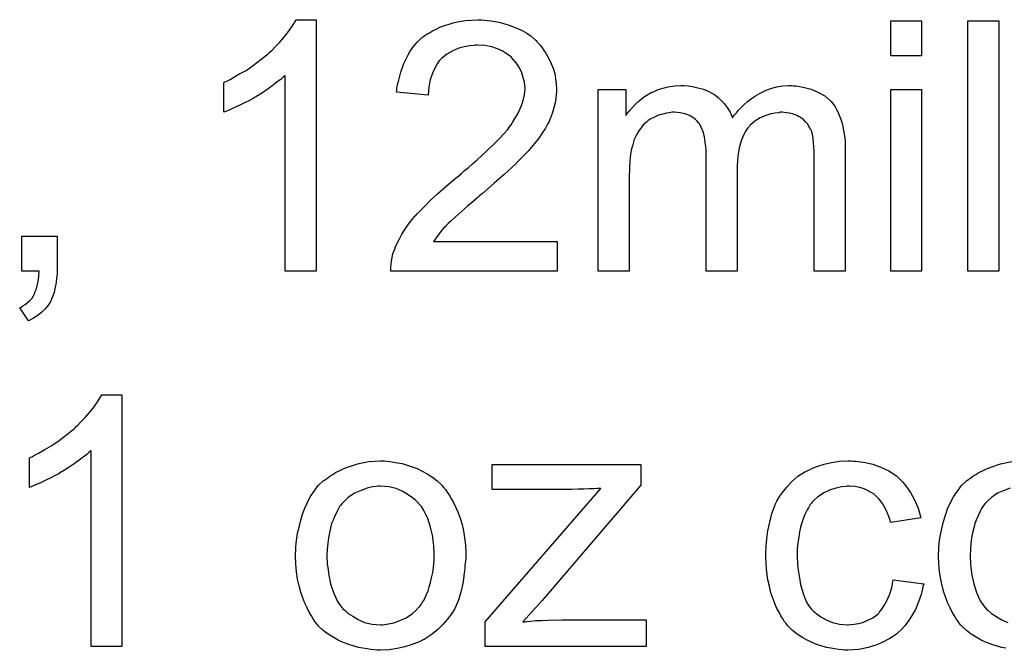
# Model space of a CAD drawing. Extents: x -1.6 to 9, y -2.8 to 5.2.
# Tile 169 of 197: x 5.944 to 6.259, y 3.245 to 3.446. Entities that reach past the tile are written whole.
import ezdxf

# ---------------------------------------------------------------- set-up
doc = ezdxf.new("R2010")
doc.units = 0
doc.layers.add('dfn6-15-57-c_document', color=1, linetype='CONTINUOUS')

msp = doc.modelspace()

# ---------------------------------------------------------------- linework, layer by layer
at = {"layer": 'dfn6-15-57-c_document', "color": 1}
for points in [[(6.039011, 3.365952), (6.029176, 3.365952), (6.029176, 3.428546), (6.02906, 3.42843), (6.028482, 3.427967), (6.027788, 3.427273), (6.026631, 3.426463), (6.025358, 3.425422), (6.023738, 3.424265), (6.021887, 3.422992), (6.019805, 3.421719), (6.019689, 3.421719), (6.019573, 3.421604), (6.018879, 3.421141), (6.017722, 3.420562), (6.016333, 3.419868), (6.014714, 3.419058), (6.012978, 3.418248), (6.011243, 3.417439), (6.009507, 3.416744), (6.009507, 3.426232), (6.009623, 3.426232), (6.009854, 3.426463), (6.010317, 3.426579), (6.010896, 3.426926), (6.01159, 3.427273), (6.0124, 3.427736), (6.014367, 3.428893), (6.016681, 3.430166), (6.018995, 3.431785), (6.021424, 3.433637), (6.023854, 3.435603), (6.02397, 3.435719), (6.024085, 3.435835), (6.024432, 3.436182), (6.024895, 3.436529), (6.025937, 3.437686), (6.027325, 3.439074), (6.028713, 3.440694), (6.030217, 3.442545), (6.03149, 3.444397), (6.032647, 3.446363), (6.039011, 3.446363), (6.039011, 3.365952)], [(6.092695, 3.446248), (6.093621, 3.446132), (6.094778, 3.446017), (6.096051, 3.445785), (6.097324, 3.445554), (6.100332, 3.444744), (6.10334, 3.443587), (6.104844, 3.442893), (6.106348, 3.442083), (6.107736, 3.441041), (6.109009, 3.439884), (6.109125, 3.439769), (6.109356, 3.439653), (6.109588, 3.43919), (6.110051, 3.438727), (6.110629, 3.438149), (6.111208, 3.437339), (6.111786, 3.436529), (6.11248, 3.435488), (6.113637, 3.433289), (6.114794, 3.430513), (6.115257, 3.429124), (6.115488, 3.427505), (6.11572, 3.425885), (6.115836, 3.424149), (6.115836, 3.423918), (6.115836, 3.423339), (6.11572, 3.422414), (6.115604, 3.421141), (6.115373, 3.419753), (6.11491, 3.418133), (6.114447, 3.416397), (6.113753, 3.414662), (6.113637, 3.41443), (6.113406, 3.413852), (6.112943, 3.412926), (6.112249, 3.411654), (6.111323, 3.410265), (6.110166, 3.40853), (6.108778, 3.406794), (6.107158, 3.404827), (6.106927, 3.404596), (6.106348, 3.403902), (6.10577, 3.403323), (6.105191, 3.402745), (6.104497, 3.40205), (6.103571, 3.401125), (6.102646, 3.400199), (6.101489, 3.399158), (6.100332, 3.398001), (6.098943, 3.396728), (6.097439, 3.395456), (6.095819, 3.393952), (6.093968, 3.392447), (6.092117, 3.390828), (6.092001, 3.390712), (6.09177, 3.390481), (6.091307, 3.390133), (6.090729, 3.389671), (6.090034, 3.388976), (6.089225, 3.388282), (6.087373, 3.386778), (6.085406, 3.385043), (6.083555, 3.383307), (6.081935, 3.381803), (6.081241, 3.381224), (6.080663, 3.380646), (6.080547, 3.38053), (6.0802, 3.380183), (6.079737, 3.37972), (6.079159, 3.379026), (6.07858, 3.378216), (6.077886, 3.377406), (6.076498, 3.375439), (6.115951, 3.375439), (6.115951, 3.365952), (6.062845, 3.365952), (6.062845, 3.366068), (6.062845, 3.366531), (6.062845, 3.367225), (6.062961, 3.36815), (6.063076, 3.369192), (6.063308, 3.370349), (6.063539, 3.371506), (6.064002, 3.372778), (6.064002, 3.372894), (6.064118, 3.37301), (6.064349, 3.373704), (6.064812, 3.374745), (6.065506, 3.376134), (6.066432, 3.377753), (6.067589, 3.379605), (6.068861, 3.381456), (6.070481, 3.383423), (6.070481, 3.383539), (6.070712, 3.383654), (6.071291, 3.384348), (6.072332, 3.38539), (6.073836, 3.386894), (6.075572, 3.388629), (6.07777, 3.390712), (6.080431, 3.393026), (6.083324, 3.395456), (6.08344, 3.395571), (6.083902, 3.395918), (6.084596, 3.396497), (6.085406, 3.397191), (6.086448, 3.398117), (6.08772, 3.399158), (6.088993, 3.400315), (6.090497, 3.401588), (6.09339, 3.404365), (6.096282, 3.407141), (6.097671, 3.40853), (6.098943, 3.409918), (6.1001, 3.411191), (6.101026, 3.412463), (6.101026, 3.412579), (6.101257, 3.412695), (6.101489, 3.413042), (6.10172, 3.413505), (6.10253, 3.414778), (6.103456, 3.416282), (6.104266, 3.418133), (6.105075, 3.4201), (6.105538, 3.422298), (6.10577, 3.424381), (6.10577, 3.424496), (6.10577, 3.424612), (6.105654, 3.425306), (6.105538, 3.426463), (6.105191, 3.427736), (6.104728, 3.429356), (6.103918, 3.430976), (6.102877, 3.432595), (6.101489, 3.434215), (6.101257, 3.434447), (6.100679, 3.434909), (6.099869, 3.435488), (6.098596, 3.436298), (6.096976, 3.436992), (6.095125, 3.437686), (6.092927, 3.438149), (6.090497, 3.438265), (6.089803, 3.438265), (6.08934, 3.438149), (6.087952, 3.438033), (6.086332, 3.437686), (6.084596, 3.437223), (6.08263, 3.436413), (6.080778, 3.435372), (6.079043, 3.433984), (6.078811, 3.433752), (6.078349, 3.433174), (6.077654, 3.432248), (6.07696, 3.43086), (6.07615, 3.42924), (6.075456, 3.427157), (6.074993, 3.424843), (6.074762, 3.422182), (6.064696, 3.423224), (6.064696, 3.423339), (6.064812, 3.423686), (6.064812, 3.424265), (6.064927, 3.425075), (6.065159, 3.426), (6.06539, 3.427042), (6.065737, 3.428314), (6.066084, 3.429587), (6.06701, 3.432364), (6.068399, 3.435141), (6.069208, 3.436529), (6.07025, 3.437918), (6.071291, 3.43919), (6.072448, 3.440347), (6.072564, 3.440463), (6.072795, 3.440579), (6.073142, 3.440926), (6.073721, 3.441273), (6.074415, 3.441736), (6.075225, 3.442198), (6.07615, 3.442777), (6.077307, 3.443355), (6.07858, 3.443934), (6.079968, 3.444512), (6.081473, 3.444975), (6.083092, 3.445438), (6.084828, 3.445785), (6.086679, 3.446132), (6.088646, 3.446248), (6.090729, 3.446364), (6.091886, 3.446364), (6.092695, 3.446248)], [(6.232345, 3.434794), (6.222511, 3.434794), (6.222511, 3.446017), (6.232345, 3.446017), (6.232345, 3.434794)], [(6.256989, 3.365952), (6.247155, 3.365952), (6.247155, 3.446017), (6.256989, 3.446017), (6.256989, 3.365952)], [(6.191388, 3.425191), (6.192198, 3.425191), (6.193007, 3.425075), (6.194974, 3.424728), (6.197057, 3.424149), (6.199255, 3.423224), (6.201453, 3.422067), (6.203305, 3.420447), (6.203536, 3.420215), (6.203999, 3.419521), (6.204809, 3.41848), (6.205156, 3.41767), (6.205619, 3.41686), (6.206082, 3.415819), (6.206429, 3.414778), (6.206891, 3.41362), (6.207239, 3.412232), (6.20747, 3.410844), (6.207701, 3.409224), (6.207933, 3.407604), (6.207933, 3.405753), (6.207933, 3.365952), (6.198098, 3.365952), (6.198098, 3.402398), (6.198098, 3.402513), (6.198098, 3.402629), (6.198098, 3.403323), (6.198098, 3.404365), (6.197983, 3.405637), (6.197867, 3.407026), (6.197751, 3.408414), (6.19752, 3.409802), (6.197173, 3.410844), (6.197173, 3.410959), (6.196941, 3.411307), (6.19671, 3.411769), (6.196363, 3.412348), (6.1959, 3.413042), (6.195321, 3.413736), (6.194627, 3.41443), (6.193702, 3.415125), (6.193586, 3.41524), (6.193239, 3.415356), (6.192776, 3.415587), (6.191966, 3.415934), (6.191156, 3.416282), (6.190115, 3.416513), (6.189074, 3.416629), (6.187801, 3.416744), (6.187222, 3.416744), (6.18676, 3.416629), (6.185603, 3.416513), (6.184214, 3.416282), (6.182594, 3.415703), (6.180859, 3.415009), (6.179123, 3.413968), (6.177504, 3.412579), (6.177388, 3.412348), (6.176925, 3.411769), (6.176231, 3.410844), (6.175537, 3.409455), (6.174727, 3.407604), (6.174148, 3.405406), (6.173685, 3.402745), (6.173454, 3.399621), (6.173454, 3.365952), (6.16362, 3.365952), (6.16362, 3.403555), (6.16362, 3.40367), (6.16362, 3.403902), (6.16362, 3.404133), (6.16362, 3.404596), (6.163504, 3.405869), (6.163273, 3.407257), (6.163041, 3.408877), (6.162578, 3.410497), (6.162, 3.412001), (6.16119, 3.413389), (6.161074, 3.413505), (6.160727, 3.413968), (6.160149, 3.41443), (6.159339, 3.415125), (6.158297, 3.415703), (6.156909, 3.416282), (6.155289, 3.416629), (6.153322, 3.416744), (6.152628, 3.416744), (6.151818, 3.416629), (6.150893, 3.416513), (6.149736, 3.416166), (6.148347, 3.415819), (6.147074, 3.41524), (6.145686, 3.414546), (6.14557, 3.41443), (6.145108, 3.414083), (6.144529, 3.41362), (6.143719, 3.412926), (6.142909, 3.412001), (6.142099, 3.410844), (6.141289, 3.409571), (6.140595, 3.408067), (6.14048, 3.407836), (6.140364, 3.407257), (6.140132, 3.406331), (6.139785, 3.405059), (6.139438, 3.403323), (6.139207, 3.401241), (6.139091, 3.398811), (6.138975, 3.396034), (6.138975, 3.365952), (6.129141, 3.365952), (6.129141, 3.424034), (6.137934, 3.424034), (6.137934, 3.415703), (6.13805, 3.415934), (6.138397, 3.416397), (6.139091, 3.417207), (6.139901, 3.418133), (6.140942, 3.41929), (6.142215, 3.420447), (6.143604, 3.421604), (6.145223, 3.422645), (6.145455, 3.422761), (6.146033, 3.423108), (6.146959, 3.423455), (6.148231, 3.424034), (6.149736, 3.424496), (6.151471, 3.424843), (6.153438, 3.425191), (6.155521, 3.425306), (6.156562, 3.425306), (6.157835, 3.425191), (6.159223, 3.424959), (6.160958, 3.424612), (6.162694, 3.424149), (6.16443, 3.423455), (6.166049, 3.422529), (6.166281, 3.422414), (6.166743, 3.422067), (6.167438, 3.421488), (6.168363, 3.420562), (6.169289, 3.419521), (6.17033, 3.418249), (6.171256, 3.416744), (6.17195, 3.415009), (6.172066, 3.415125), (6.172297, 3.415472), (6.172644, 3.415934), (6.173223, 3.416629), (6.173917, 3.417439), (6.174727, 3.418249), (6.175652, 3.419174), (6.176809, 3.420215), (6.178082, 3.421141), (6.179355, 3.422067), (6.180859, 3.422876), (6.182479, 3.423686), (6.184214, 3.424381), (6.186065, 3.424843), (6.187917, 3.425191), (6.189999, 3.425306), (6.190809, 3.425306), (6.191388, 3.425191)], [(6.232345, 3.365952), (6.222511, 3.365952), (6.222511, 3.424034), (6.232345, 3.424034), (6.232345, 3.365952)], [(5.956285, 3.365952), (5.956285, 3.365836), (5.956285, 3.365721), (5.956285, 3.365374), (5.956285, 3.364911), (5.956169, 3.363869), (5.956054, 3.362365), (5.955707, 3.360861), (5.95536, 3.359126), (5.954781, 3.357506), (5.954087, 3.356002), (5.953971, 3.355886), (5.953624, 3.355423), (5.953161, 3.354729), (5.952351, 3.353803), (5.951426, 3.352878), (5.950269, 3.351952), (5.948765, 3.350911), (5.947145, 3.350101), (5.944368, 3.354266), (5.944484, 3.354382), (5.944831, 3.354498), (5.945409, 3.354845), (5.946104, 3.355308), (5.946798, 3.355886), (5.947608, 3.35658), (5.948302, 3.35739), (5.94888, 3.358316), (5.948996, 3.358432), (5.949112, 3.358779), (5.949343, 3.359473), (5.94969, 3.360283), (5.949922, 3.361324), (5.950269, 3.362712), (5.9505, 3.364216), (5.950616, 3.365952), (5.945062, 3.365952), (5.945062, 3.377175), (5.956285, 3.377175), (5.956285, 3.365952)], [(5.976995, 3.246041), (5.967161, 3.246041), (5.967161, 3.308634), (5.967045, 3.308519), (5.966467, 3.308056), (5.965773, 3.307361), (5.964616, 3.306552), (5.963343, 3.30551), (5.961723, 3.304353), (5.959872, 3.303081), (5.957789, 3.301808), (5.957674, 3.301808), (5.957558, 3.301692), (5.956864, 3.301229), (5.955707, 3.300651), (5.954318, 3.299957), (5.952699, 3.299147), (5.950963, 3.298337), (5.949227, 3.297527), (5.947492, 3.296833), (5.947492, 3.30632), (5.947608, 3.30632), (5.947839, 3.306552), (5.948302, 3.306667), (5.94888, 3.307014), (5.949575, 3.307361), (5.950385, 3.307824), (5.952351, 3.308981), (5.954665, 3.310254), (5.956979, 3.311874), (5.959409, 3.313725), (5.961839, 3.315692), (5.961954, 3.315808), (5.96207, 3.315923), (5.962417, 3.31627), (5.96288, 3.316617), (5.963921, 3.317774), (5.96531, 3.319163), (5.966698, 3.320783), (5.968202, 3.322634), (5.969475, 3.324485), (5.970632, 3.326452), (5.976995, 3.326452), (5.976995, 3.246041)], [(6.061572, 3.305279), (6.062614, 3.305163), (6.06377, 3.304932), (6.065043, 3.3047), (6.066547, 3.304469), (6.069671, 3.303428), (6.071291, 3.302849), (6.072911, 3.302039), (6.074531, 3.301229), (6.07615, 3.300073), (6.077654, 3.298916), (6.079159, 3.297527), (6.079274, 3.297411), (6.079506, 3.29718), (6.079853, 3.296717), (6.080316, 3.296139), (6.080894, 3.295329), (6.081588, 3.294287), (6.082283, 3.293131), (6.082977, 3.291858), (6.083671, 3.290469), (6.084365, 3.288734), (6.085059, 3.286998), (6.085638, 3.285032), (6.086101, 3.282949), (6.086448, 3.280751), (6.086679, 3.278437), (6.086795, 3.275891), (6.086795, 3.275776), (6.086795, 3.275428), (6.086795, 3.27485), (6.086795, 3.27404), (6.086679, 3.273114), (6.086563, 3.271957), (6.086563, 3.2708), (6.086332, 3.269528), (6.085985, 3.266635), (6.085291, 3.263743), (6.084481, 3.26085), (6.083324, 3.258189), (6.083324, 3.258073), (6.083208, 3.257958), (6.082977, 3.257611), (6.082745, 3.257148), (6.081935, 3.255991), (6.080894, 3.254602), (6.079506, 3.252983), (6.07777, 3.251363), (6.075803, 3.249743), (6.073489, 3.248239), (6.073374, 3.248239), (6.073258, 3.248123), (6.072911, 3.247892), (6.072332, 3.24766), (6.071754, 3.247429), (6.07106, 3.247198), (6.069324, 3.246503), (6.067357, 3.245925), (6.064927, 3.245346), (6.062382, 3.244884), (6.059605, 3.244768), (6.058448, 3.244768), (6.057523, 3.244884), (6.056481, 3.244999), (6.055324, 3.245231), (6.053936, 3.245462), (6.052548, 3.245693), (6.049424, 3.246619), (6.047688, 3.247313), (6.046068, 3.248008), (6.044449, 3.248933), (6.042829, 3.249974), (6.041325, 3.251131), (6.039821, 3.25252), (6.039705, 3.252635), (6.039474, 3.252867), (6.039126, 3.25333), (6.038664, 3.254024), (6.038085, 3.254834), (6.037507, 3.255759), (6.036812, 3.256916), (6.036118, 3.258305), (6.035424, 3.259809), (6.03473, 3.261544), (6.034151, 3.263396), (6.033573, 3.265362), (6.03311, 3.267561), (6.032763, 3.269875), (6.032532, 3.27242), (6.032416, 3.275081), (6.032416, 3.275313), (6.032416, 3.275775), (6.032532, 3.276585), (6.032532, 3.277742), (6.032647, 3.279015), (6.032879, 3.280635), (6.03311, 3.282255), (6.033573, 3.284106), (6.034036, 3.285957), (6.034614, 3.287924), (6.035308, 3.290006), (6.036234, 3.291973), (6.037159, 3.293825), (6.038432, 3.295676), (6.039705, 3.297411), (6.041325, 3.298916), (6.04144, 3.299031), (6.041672, 3.299147), (6.042135, 3.299494), (6.042713, 3.299957), (6.043407, 3.30042), (6.044333, 3.300998), (6.045258, 3.301577), (6.046416, 3.302155), (6.047688, 3.302734), (6.049077, 3.303312), (6.0522, 3.304353), (6.055787, 3.305163), (6.057638, 3.305279), (6.059605, 3.305395), (6.060762, 3.305395), (6.061572, 3.305279)], [(6.210594, 3.305279), (6.211288, 3.305279), (6.212214, 3.305163), (6.214412, 3.304816), (6.216842, 3.304238), (6.219387, 3.303312), (6.221932, 3.302155), (6.224362, 3.300535), (6.224478, 3.300535), (6.224593, 3.300304), (6.225288, 3.29961), (6.226329, 3.298568), (6.227602, 3.297064), (6.228874, 3.295213), (6.230147, 3.292899), (6.231304, 3.290238), (6.232114, 3.287114), (6.222511, 3.28561), (6.222511, 3.285726), (6.222395, 3.285841), (6.222279, 3.286536), (6.221932, 3.287577), (6.221354, 3.28885), (6.220775, 3.290238), (6.21985, 3.291742), (6.218809, 3.293131), (6.217651, 3.294287), (6.217536, 3.294403), (6.217073, 3.29475), (6.216263, 3.295213), (6.215337, 3.295792), (6.214065, 3.29637), (6.212676, 3.296833), (6.211057, 3.29718), (6.209321, 3.297296), (6.208627, 3.297296), (6.208048, 3.29718), (6.206776, 3.297064), (6.20504, 3.296602), (6.203189, 3.296023), (6.201106, 3.295097), (6.19914, 3.293709), (6.198214, 3.292899), (6.197288, 3.291974), (6.197288, 3.291858), (6.197057, 3.291742), (6.196825, 3.291395), (6.196594, 3.290932), (6.196247, 3.290354), (6.195784, 3.28966), (6.195437, 3.28885), (6.194974, 3.287924), (6.194511, 3.286767), (6.194164, 3.285494), (6.193702, 3.284106), (6.193355, 3.282602), (6.193123, 3.280982), (6.192892, 3.279131), (6.19266, 3.277164), (6.19266, 3.275081), (6.19266, 3.274966), (6.19266, 3.274619), (6.19266, 3.273924), (6.192776, 3.27323), (6.192776, 3.272189), (6.192892, 3.271148), (6.193239, 3.268602), (6.193702, 3.265825), (6.194511, 3.262933), (6.195553, 3.260387), (6.196247, 3.259115), (6.197057, 3.258073), (6.197288, 3.257842), (6.197867, 3.257264), (6.198908, 3.256454), (6.200181, 3.255528), (6.201916, 3.254487), (6.203883, 3.253677), (6.206197, 3.253098), (6.20747, 3.252983), (6.208743, 3.252867), (6.208974, 3.252867), (6.209668, 3.252983), (6.210825, 3.253098), (6.212098, 3.25333), (6.213602, 3.253677), (6.215222, 3.254371), (6.216842, 3.255181), (6.218346, 3.256338), (6.218577, 3.256454), (6.218924, 3.257032), (6.219618, 3.257842), (6.220428, 3.259115), (6.221238, 3.260619), (6.222164, 3.26247), (6.222858, 3.264784), (6.223321, 3.267329), (6.23304, 3.266057), (6.23304, 3.265941), (6.232924, 3.265594), (6.232808, 3.265131), (6.232693, 3.264437), (6.232461, 3.263511), (6.23223, 3.262586), (6.23142, 3.260272), (6.230378, 3.257842), (6.228874, 3.255181), (6.227023, 3.252635), (6.225982, 3.251479), (6.224825, 3.250322), (6.224709, 3.250206), (6.224478, 3.25009), (6.224131, 3.249859), (6.223668, 3.249512), (6.223089, 3.249049), (6.222279, 3.248586), (6.221354, 3.248123), (6.220428, 3.247545), (6.218114, 3.246503), (6.215337, 3.245693), (6.212329, 3.244999), (6.210594, 3.244884), (6.208858, 3.244768), (6.207701, 3.244768), (6.206891, 3.244884), (6.20585, 3.244999), (6.204693, 3.245231), (6.20342, 3.245462), (6.202032, 3.245693), (6.198908, 3.246619), (6.197404, 3.247313), (6.195784, 3.248008), (6.194164, 3.248933), (6.19266, 3.249974), (6.191156, 3.251131), (6.189768, 3.25252), (6.189652, 3.252635), (6.189421, 3.252867), (6.189074, 3.25333), (6.188611, 3.253908), (6.188148, 3.254718), (6.187454, 3.255759), (6.186875, 3.256916), (6.186181, 3.258189), (6.185487, 3.259693), (6.184908, 3.261429), (6.184214, 3.263164), (6.183751, 3.265247), (6.183289, 3.267329), (6.182941, 3.269759), (6.18271, 3.272189), (6.182594, 3.27485), (6.182594, 3.274966), (6.182594, 3.275313), (6.182594, 3.275776), (6.182594, 3.27647), (6.18271, 3.27728), (6.18271, 3.278205), (6.182826, 3.279247), (6.182941, 3.280403), (6.183289, 3.282949), (6.183867, 3.285726), (6.184561, 3.288503), (6.185603, 3.291279), (6.185603, 3.291395), (6.185718, 3.291626), (6.18595, 3.291974), (6.186181, 3.292436), (6.186875, 3.293709), (6.187917, 3.295213), (6.189305, 3.296949), (6.190925, 3.298684), (6.192892, 3.30042), (6.19509, 3.301808), (6.195206, 3.301808), (6.195437, 3.301924), (6.195784, 3.302155), (6.196247, 3.302387), (6.196825, 3.302618), (6.19752, 3.302965), (6.199255, 3.303659), (6.201222, 3.304238), (6.203652, 3.304816), (6.206197, 3.305279), (6.208974, 3.305395), (6.2099, 3.305395), (6.210594, 3.305279)], [(6.259303, 3.245462), (6.257915, 3.245693), (6.254791, 3.246619), (6.253056, 3.247313), (6.251436, 3.248008), (6.249816, 3.248933), (6.248196, 3.249974), (6.246692, 3.251131), (6.245188, 3.25252), (6.245072, 3.252635), (6.244841, 3.252867), (6.244494, 3.25333), (6.244031, 3.254024), (6.243453, 3.254834), (6.242874, 3.255759), (6.24218, 3.256916), (6.241486, 3.258305), (6.240792, 3.259809), (6.240097, 3.261544), (6.239519, 3.263396), (6.23894, 3.265363), (6.238477, 3.267561), (6.23813, 3.269875), (6.237899, 3.27242), (6.237783, 3.275081), (6.237783, 3.275313), (6.237783, 3.275776), (6.237899, 3.276585), (6.237899, 3.277742), (6.238015, 3.279015), (6.238246, 3.280635), (6.238477, 3.282255), (6.23894, 3.284106), (6.239403, 3.285957), (6.239982, 3.287924), (6.240676, 3.290007), (6.241601, 3.291974), (6.242527, 3.293825), (6.2438, 3.295676), (6.245072, 3.297411), (6.246692, 3.298916), (6.246808, 3.299031), (6.247039, 3.299147), (6.247502, 3.299494), (6.248081, 3.299957), (6.248775, 3.30042), (6.2497, 3.300998), (6.250626, 3.301577), (6.251783, 3.302155), (6.253056, 3.302734), (6.254444, 3.303312), (6.257568, 3.304353), (6.261155, 3.305163)], [(6.142678, 3.297527), (6.111208, 3.260735), (6.105075, 3.253908), (6.10577, 3.253908), (6.106232, 3.254024), (6.107505, 3.25414), (6.109125, 3.254255), (6.111092, 3.254255), (6.113174, 3.254371), (6.117571, 3.254487), (6.144413, 3.254487), (6.144413, 3.246041), (6.093043, 3.246041), (6.093043, 3.253908), (6.129951, 3.296486), (6.12891, 3.296486), (6.127753, 3.29637), (6.126248, 3.29637), (6.124513, 3.296254), (6.122662, 3.296254), (6.120695, 3.296139), (6.095241, 3.296139), (6.095241, 3.304122), (6.142678, 3.304122), (6.142678, 3.297527)], [(6.059605, 3.297296), (6.058911, 3.297296), (6.058333, 3.29718), (6.05706, 3.297064), (6.055324, 3.296602), (6.053358, 3.295907), (6.051275, 3.294982), (6.049308, 3.293593), (6.048267, 3.292668), (6.047341, 3.291742), (6.047341, 3.291626), (6.04711, 3.291511), (6.046878, 3.291164), (6.046531, 3.290701), (6.046184, 3.290122), (6.045837, 3.289428), (6.045374, 3.288503), (6.044911, 3.287577), (6.044449, 3.28642), (6.043986, 3.285263), (6.043639, 3.283874), (6.043292, 3.28237), (6.042944, 3.280751), (6.042713, 3.279015), (6.042597, 3.277048), (6.042482, 3.275081), (6.042482, 3.274966), (6.042482, 3.274619), (6.042482, 3.27404), (6.042597, 3.27323), (6.042597, 3.272305), (6.042713, 3.271263), (6.04306, 3.268834), (6.043639, 3.266057), (6.044564, 3.26328), (6.045721, 3.260619), (6.046531, 3.259462), (6.047341, 3.258305), (6.047457, 3.258305), (6.047573, 3.258073), (6.048267, 3.257495), (6.049308, 3.256569), (6.050696, 3.255644), (6.052432, 3.254602), (6.054515, 3.253677), (6.056944, 3.253098), (6.058217, 3.252983), (6.059605, 3.252867), (6.0603, 3.252867), (6.060878, 3.252983), (6.062151, 3.253214), (6.063886, 3.253561), (6.065737, 3.254255), (6.06782, 3.255181), (6.069787, 3.256569), (6.070828, 3.257495), (6.071754, 3.258421), (6.071869, 3.258536), (6.071985, 3.258652), (6.072217, 3.258999), (6.072564, 3.259462), (6.072911, 3.26004), (6.073374, 3.260735), (6.073836, 3.26166), (6.074299, 3.262586), (6.074762, 3.263743), (6.075109, 3.265015), (6.075572, 3.266404), (6.075919, 3.267908), (6.076266, 3.269643), (6.076498, 3.271379), (6.076729, 3.273346), (6.076729, 3.275428), (6.076729, 3.275544), (6.076729, 3.275891), (6.076729, 3.27647), (6.076613, 3.277164), (6.076613, 3.27809), (6.076498, 3.279131), (6.07615, 3.281561), (6.075572, 3.284106), (6.074646, 3.286883), (6.073374, 3.289428), (6.072679, 3.290701), (6.071754, 3.291742), (6.071754, 3.291858), (6.071522, 3.291974), (6.070828, 3.292668), (6.069787, 3.293478), (6.068399, 3.294519), (6.066663, 3.29556), (6.06458, 3.296486), (6.062266, 3.297064), (6.060994, 3.29718), (6.059605, 3.297296)], [(6.260692, 3.296602), (6.258725, 3.295907), (6.256642, 3.294982), (6.254676, 3.293593), (6.253634, 3.292668), (6.252709, 3.291742), (6.252709, 3.291626), (6.252477, 3.291511), (6.252246, 3.291164), (6.251899, 3.290701), (6.251552, 3.290122), (6.251204, 3.289428), (6.250742, 3.288503), (6.250279, 3.287577), (6.249816, 3.28642), (6.249353, 3.285263), (6.249006, 3.283874), (6.248659, 3.28237), (6.248312, 3.280751), (6.248081, 3.279015), (6.247965, 3.277048), (6.247849, 3.275081), (6.247849, 3.274966), (6.247849, 3.274619), (6.247849, 3.27404), (6.247965, 3.27323), (6.247965, 3.272305), (6.248081, 3.271263), (6.248428, 3.268834), (6.249006, 3.266057), (6.249932, 3.26328), (6.251089, 3.260619), (6.251899, 3.259462), (6.252709, 3.258305), (6.252824, 3.258305), (6.25294, 3.258073), (6.253634, 3.257495), (6.254676, 3.256569), (6.256064, 3.255644), (6.257799, 3.254602), (6.259882, 3.253677)]]:
    msp.add_lwpolyline(points, dxfattribs=at)

doc.saveas('drawing.dxf')
